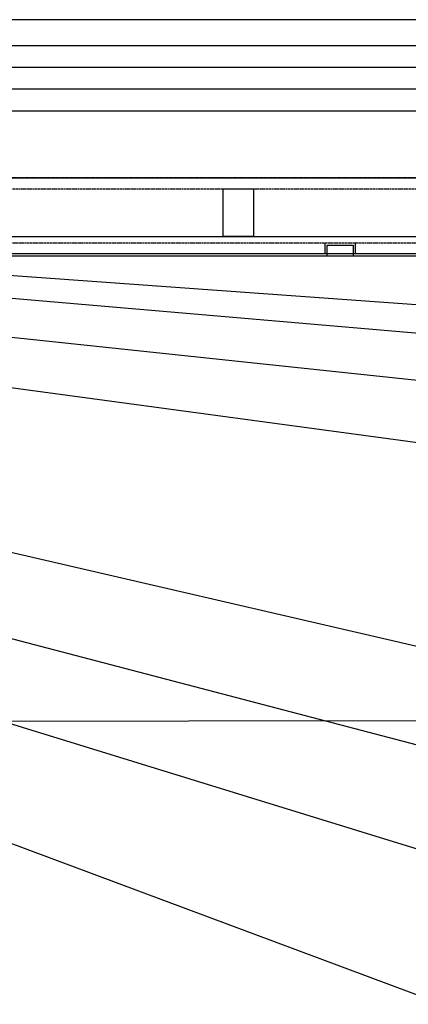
# Model space of a CAD drawing. Header units: millimetres. Extents: x 502444 to 745500, y -417645 to -375189.
# Tile 147 of 208: x 724704 to 725372, y -404066 to -402373. Entities that reach past the tile are written whole.
import ezdxf

# ---------------------------------------------------------------- set-up
doc = ezdxf.new("R2010")
doc.units = ezdxf.units.MM
doc.linetypes.add('PDF_IMPORT', pattern=[1, 0.8, -0.2])
doc.layers.add('PDF2_Geometry', color=7, linetype='Continuous')

msp = doc.modelspace()

# ---------------------------------------------------------------- linework, layer by layer
at = {"layer": 'PDF2_Geometry', "color": 6, "lineweight": 25}
for points in [[(736760.18191, -402779.22216), (736760.18191, -402372.9829), (721908.22343, -402372.9829)], [(741403.98123, -402794.13002), (741403.98123, -402417.70648), (721908.22343, -402417.70648)], [(738351.59628, -402794.13002), (738351.59628, -402454.97614), (721908.22343, -402454.97614)], [(735213.49113, -402794.13002), (735213.49113, -402492.2458), (721908.22343, -402492.2458)], [(721908.22343, -402529.51546), (732153.65225, -402529.51546), (732153.65225, -402794.13002)], [(733834.5138, -407199.40353), (721520.61899, -402607.78174), (736394.93927, -407188.22264)], [(739044.81191, -407195.67657), (721520.61899, -402607.78174)], [(741605.23738, -407203.1305), (721744.23693, -402607.78174), (732176.01405, -404016.57479)], [(735090.50126, -404020.30175), (721744.23693, -402607.78174)], [(738161.52103, -404009.12086), (721841.13804, -402607.78174), (741269.81046, -404005.39389)]]:
    msp.add_lwpolyline(points, dxfattribs=at)
at = {"layer": 'PDF2_Geometry', "lineweight": 25}
for points in [[(727077.52491, -402779.22216), (722962.95473, -402779.22216), (722962.95473, -402645.05139), (729589.49982, -402645.05139), (729589.49982, -402663.68622)], [(722985.31653, -402745.67947), (729582.04589, -402745.67947)], [(725228.9499, -402756.86037), (725228.9499, -402775.4952)], [(725281.12742, -402756.86037), (725281.12742, -402775.4952)]]:
    msp.add_lwpolyline(points, dxfattribs=at)
at = {"layer": 'PDF2_Geometry', "linetype": 'PDF_IMPORT', "lineweight": 25, "ltscale": 4.83483}
for points in [[(743215.28658, -402645.05139), (722962.95473, -402645.05139), (723182.84571, -402645.05139)], [(722985.31653, -402663.68622), (743181.74389, -402663.68622)]]:
    msp.add_lwpolyline(points, dxfattribs=at)
at = {"layer": 'PDF2_Geometry', "color": 251, "lineweight": 25, "true_color": 0x636466}
for points in [[(727073.79795, -402775.4952), (722966.6817, -402775.4952), (722966.6817, -402648.77836)], [(725232.67687, -402779.22216), (725232.67687, -402760.58733), (725277.40046, -402760.58733), (725277.40046, -402779.22216)], [(725225.22294, -405391.82515), (725225.22294, -404590.52751), (727222.87658, -404590.52751), (727226.60354, -403576.79283), (723320.74344, -403580.5198)]]:
    msp.add_lwpolyline(points, dxfattribs=at)
at = {"layer": 'PDF2_Geometry', "lineweight": 25}
msp.add_lwpolyline([(725105.96003, -402663.68622), (725105.96003, -402745.67947), (725053.78251, -402745.67947), (725053.78251, -402663.68622)], close=True, dxfattribs=at)
at = {"layer": 'PDF2_Geometry', "linetype": 'PDF_IMPORT', "lineweight": 25, "ltscale": 4.832831}
msp.add_lwpolyline([(743196.65175, -402756.86037), (722985.31653, -402756.86037)], dxfattribs=at)

doc.saveas('drawing.dxf')
